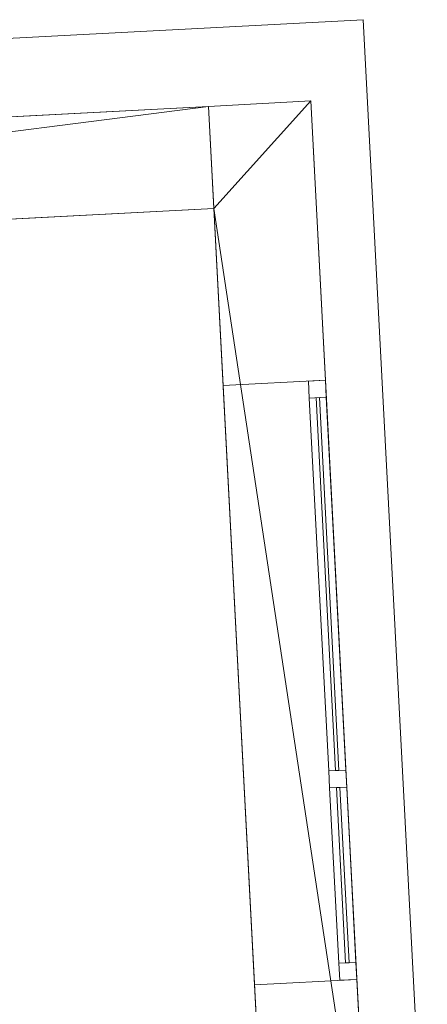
# Model space of a CAD drawing. Header units: millimetres. Extents: x -430348 to -225823, y -86243 to 5084.
# Tile 229 of 256: x -383020 to -381824, y -54991 to -52103. Entities that reach past the tile are written whole.
import ezdxf

# ---------------------------------------------------------------- set-up
doc = ezdxf.new("R2010")
doc.units = ezdxf.units.MM
for name, color, linetype, lineweight in [('A-GLAZ-CURT', 52, 'Continuous', 9), ('A-GLAZ-CWMG', 51, 'Continuous', 9), ('A-ROOF', 132, 'Continuous', 9), ('A-WALL', 113, 'Continuous', 9)]:
    doc.layers.add(name, color=color, linetype=linetype, lineweight=lineweight)

# ---------------------------------------------------------------- blocks, each defined once
blk = doc.blocks.new('System Panel - Glazed-566711-_3D_ Copy 1')
at = {"layer": 'A-GLAZ-CURT', "transparency": 33554471}
mesh = blk.add_polyface(dxfattribs=at)
corners = [(-257.5, 5), (-257.5, 5, 800), (-257.5, 5, 1100), (257.5, 5, 1100), (257.5, 5, 800), (257.5, 5)]
mesh.append_faces([[corners[k] for k in face] for face in [(3, 4, 1, 2)]], dxfattribs={"vtx1": -1})
mesh.append_faces([[corners[k] for k in face] for face in [(4, 5, 0, 1)]], dxfattribs={"vtx3": -1})
mesh = blk.add_polyface(dxfattribs=at)
corners = [(257.5, -5), (-257.5, -5), (-257.5, 5), (257.5, 5)]
mesh.append_faces([[corners[k] for k in face] for face in [(0, 1, 2, 3)]])
mesh = blk.add_polyface(dxfattribs=at)
corners = [(-257.5, -5, 1100), (257.5, -5, 1100), (257.5, 5, 1100), (-257.5, 5, 1100)]
mesh.append_faces([[corners[k] for k in face] for face in [(3, 0, 1, 2)]])
mesh = blk.add_polyface(dxfattribs=at)
corners = [(-257.5, -5, 800), (-257.5, -5, 1100), (-257.5, 5, 1100), (-257.5, 5, 800)]
mesh.append_faces([[corners[k] for k in face] for face in [(0, 1, 2, 3)]])
mesh = blk.add_polyface(dxfattribs=at)
corners = [(-257.5, -5), (-257.5, -5, 800), (-257.5, 5, 800), (-257.5, 5)]
mesh.append_faces([[corners[k] for k in face] for face in [(0, 1, 2, 3)]])
mesh = blk.add_polyface(dxfattribs=at)
corners = [(257.5, -5, 800), (257.5, -5), (257.5, 5), (257.5, 5, 800)]
mesh.append_faces([[corners[k] for k in face] for face in [(0, 1, 2, 3)]])
mesh = blk.add_polyface(dxfattribs=at)
corners = [(257.5, -5, 1100), (257.5, -5, 800), (257.5, 5, 800), (257.5, 5, 1100)]
mesh.append_faces([[corners[k] for k in face] for face in [(0, 1, 2, 3)]])
mesh = blk.add_polyface(dxfattribs=at)
corners = [(-257.5, -5), (257.5, -5), (257.5, -5, 800), (257.5, -5, 1100), (-257.5, -5, 1100), (-257.5, -5, 800)]
mesh.append_faces([[corners[k] for k in face] for face in [(4, 5, 2, 3)]], dxfattribs={"vtx1": -1})
mesh.append_faces([[corners[k] for k in face] for face in [(5, 0, 1, 2)]], dxfattribs={"vtx3": -1})
blk = doc.blocks.new('System Panel - Glazed-566712-_3D_ Copy 1')
at = {"layer": 'A-GLAZ-CURT', "transparency": 33554471}
mesh = blk.add_polyface(dxfattribs=at)
corners = [(-547.5, 5), (-547.5, 5, 775), (547.5, 5, 775), (547.5, 5)]
mesh.append_faces([[corners[k] for k in face] for face in [(2, 3, 0, 1)]])
mesh = blk.add_polyface(dxfattribs=at)
corners = [(547.5, -5), (-547.5, -5), (-547.5, 5), (547.5, 5)]
mesh.append_faces([[corners[k] for k in face] for face in [(3, 0, 1, 2)]])
mesh = blk.add_polyface(dxfattribs=at)
corners = [(-547.5, -5, 775), (547.5, -5, 775), (547.5, 5, 775), (-547.5, 5, 775)]
mesh.append_faces([[corners[k] for k in face] for face in [(0, 1, 2, 3)]])
mesh = blk.add_polyface(dxfattribs=at)
corners = [(-547.5, -5), (-547.5, -5, 775), (-547.5, 5, 775), (-547.5, 5)]
mesh.append_faces([[corners[k] for k in face] for face in [(0, 1, 2, 3)]])
mesh = blk.add_polyface(dxfattribs=at)
corners = [(547.5, -5, 775), (547.5, -5), (547.5, 5), (547.5, 5, 775)]
mesh.append_faces([[corners[k] for k in face] for face in [(0, 1, 2, 3)]])
mesh = blk.add_polyface(dxfattribs=at)
corners = [(-547.5, -5), (547.5, -5), (547.5, -5, 775), (-547.5, -5, 775)]
mesh.append_faces([[corners[k] for k in face] for face in [(3, 0, 1, 2)]])
blk = doc.blocks.new('System Panel - Glazed-566713-_3D_ Copy 1')
at = {"layer": 'A-GLAZ-CURT', "transparency": 33554471}
mesh = blk.add_polyface(dxfattribs=at)
corners = [(-547.5, 5), (-547.5, 5, 275), (547.5, 5, 275), (547.5, 5)]
mesh.append_faces([[corners[k] for k in face] for face in [(2, 3, 0, 1)]])
mesh = blk.add_polyface(dxfattribs=at)
corners = [(547.5, -5), (-547.5, -5), (-547.5, 5), (547.5, 5)]
mesh.append_faces([[corners[k] for k in face] for face in [(3, 0, 1, 2)]])
mesh = blk.add_polyface(dxfattribs=at)
corners = [(-547.5, -5, 275), (547.5, -5, 275), (547.5, 5, 275), (-547.5, 5, 275)]
mesh.append_faces([[corners[k] for k in face] for face in [(0, 1, 2, 3)]])
mesh = blk.add_polyface(dxfattribs=at)
corners = [(-547.5, -5), (-547.5, -5, 275), (-547.5, 5, 275), (-547.5, 5)]
mesh.append_faces([[corners[k] for k in face] for face in [(0, 1, 2, 3)]])
mesh = blk.add_polyface(dxfattribs=at)
corners = [(547.5, -5, 275), (547.5, -5), (547.5, 5), (547.5, 5, 275)]
mesh.append_faces([[corners[k] for k in face] for face in [(0, 1, 2, 3)]])
mesh = blk.add_polyface(dxfattribs=at)
corners = [(-547.5, -5), (547.5, -5), (547.5, -5, 275), (-547.5, -5, 275)]
mesh.append_faces([[corners[k] for k in face] for face in [(3, 0, 1, 2)]])
blk = doc.blocks.new('Rectangular Mullion - 50mm x 50mm-339512-_3D_ Copy 1')
at = {"layer": 'A-GLAZ-CWMG'}
mesh = blk.add_polyface(dxfattribs=at)
corners = [(0, 25), (-50, 25), (-50, -25), (0, -25)]
mesh.append_faces([[corners[k] for k in face] for face in [(2, 3, 0, 1)]])
mesh = blk.add_polyface(dxfattribs=at)
corners = [(-50, 25), (0, 25), (0, 25, -350), (-50, 25, -350)]
mesh.append_faces([[corners[k] for k in face] for face in [(3, 0, 1, 2)]])
mesh = blk.add_polyface(dxfattribs=at)
corners = [(-50, -25), (-50, 25), (-50, 25, -350), (-50, -25, -350)]
mesh.append_faces([[corners[k] for k in face] for face in [(0, 1, 2, 3)]])
mesh = blk.add_polyface(dxfattribs=at)
corners = [(0, 25), (0, -25), (0, -25, -350), (0, 25, -350)]
mesh.append_faces([[corners[k] for k in face] for face in [(0, 1, 2, 3)]])
mesh = blk.add_polyface(dxfattribs=at)
corners = [(0, -25), (-50, -25), (-50, -25, -350), (0, -25, -350)]
mesh.append_faces([[corners[k] for k in face] for face in [(3, 0, 1, 2)]])
blk = doc.blocks.new('Rectangular Mullion - 50mm x 50mm-566708-_3D_ Copy 1')
at = {"layer": 'A-GLAZ-CWMG'}
mesh = blk.add_polyface(dxfattribs=at)
corners = [(0, 25), (-50, 25), (-50, -25), (0, -25)]
mesh.append_faces([[corners[k] for k in face] for face in [(3, 0, 1, 2)]])
mesh = blk.add_polyface(dxfattribs=at)
corners = [(0, 25, -1095), (0, -25, -1095), (-50, -25, -1095), (-50, 25, -1095)]
mesh.append_faces([[corners[k] for k in face] for face in [(3, 0, 1, 2)]])
mesh = blk.add_polyface(dxfattribs=at)
corners = [(-50, 25), (0, 25), (0, 25, -1095), (-50, 25, -1095)]
mesh.append_faces([[corners[k] for k in face] for face in [(3, 0, 1, 2)]])
mesh = blk.add_polyface(dxfattribs=at)
corners = [(-50, -25), (-50, 25), (-50, 25, -1095), (-50, -25, -1095)]
mesh.append_faces([[corners[k] for k in face] for face in [(3, 0, 1, 2)]])
mesh = blk.add_polyface(dxfattribs=at)
corners = [(0, 25), (0, -25), (0, -25, -1095), (0, 25, -1095)]
mesh.append_faces([[corners[k] for k in face] for face in [(3, 0, 1, 2)]])
mesh = blk.add_polyface(dxfattribs=at)
corners = [(0, -25), (-50, -25), (-50, -25, -1095), (0, -25, -1095)]
mesh.append_faces([[corners[k] for k in face] for face in [(3, 0, 1, 2)]])
blk = doc.blocks.new('Rectangular Mullion - 50mm x 50mm-372723-_3D_ Copy 1')
at = {"layer": 'A-GLAZ-CWMG'}
mesh = blk.add_polyface(dxfattribs=at)
corners = [(0, 25), (-50, 25), (-50, -25), (0, -25)]
mesh.append_faces([[corners[k] for k in face] for face in [(3, 0, 1, 2)]])
mesh = blk.add_polyface(dxfattribs=at)
corners = [(-50, 25), (0, 25), (0, 25, -850), (-50, 25, -850)]
mesh.append_faces([[corners[k] for k in face] for face in [(0, 1, 2, 3)]])
mesh = blk.add_polyface(dxfattribs=at)
corners = [(-50, -25), (-50, 25), (-50, 25, -850), (-50, -25, -850)]
mesh.append_faces([[corners[k] for k in face] for face in [(0, 1, 2, 3)]])
mesh = blk.add_polyface(dxfattribs=at)
corners = [(0, 25), (0, -25), (0, -25, -850), (0, 25, -850)]
mesh.append_faces([[corners[k] for k in face] for face in [(0, 1, 2, 3)]])
mesh = blk.add_polyface(dxfattribs=at)
corners = [(0, -25), (-50, -25), (-50, -25, -850), (0, -25, -850)]
mesh.append_faces([[corners[k] for k in face] for face in [(0, 1, 2, 3)]])
blk = doc.blocks.new('Rectangular Mullion - 50mm x 50mm-518943-_3D_ Copy 1')
at = {"layer": 'A-GLAZ-CWMG'}
mesh = blk.add_polyface(dxfattribs=at)
corners = [(0, 25), (-50, 25), (-50, -25), (0, -25)]
mesh.append_faces([[corners[k] for k in face] for face in [(2, 3, 0, 1)]])
mesh = blk.add_polyface(dxfattribs=at)
corners = [(0, 25, -515), (0, -25, -515), (-50, -25, -515), (-50, 25, -515)]
mesh.append_faces([[corners[k] for k in face] for face in [(0, 1, 2, 3)]])
mesh = blk.add_polyface(dxfattribs=at)
corners = [(-50, 25), (0, 25), (0, 25, -515), (-50, 25, -515)]
mesh.append_faces([[corners[k] for k in face] for face in [(3, 0, 1, 2)]])
mesh = blk.add_polyface(dxfattribs=at)
corners = [(-50, -25), (-50, 25), (-50, 25, -515), (-50, -25, -515)]
mesh.append_faces([[corners[k] for k in face] for face in [(3, 0, 1, 2)]])
mesh = blk.add_polyface(dxfattribs=at)
corners = [(0, 25), (0, -25), (0, -25, -515), (0, 25, -515)]
mesh.append_faces([[corners[k] for k in face] for face in [(3, 0, 1, 2)]])
mesh = blk.add_polyface(dxfattribs=at)
corners = [(0, -25), (-50, -25), (-50, -25, -515), (0, -25, -515)]
mesh.append_faces([[corners[k] for k in face] for face in [(3, 0, 1, 2)]])
blk = doc.blocks.new('Rectangular Mullion - 50mm x 50mm-408381-_3D_ Copy 1')
at = {"layer": 'A-GLAZ-CWMG'}
mesh = blk.add_polyface(dxfattribs=at)
corners = [(25, 25), (-25, 25), (-25, -25), (25, -25)]
mesh.append_faces([[corners[k] for k in face] for face in [(2, 3, 0, 1)]])
mesh = blk.add_polyface(dxfattribs=at)
corners = [(-25, 25), (25, 25), (25, 25, -850), (-25, 25, -850)]
mesh.append_faces([[corners[k] for k in face] for face in [(0, 1, 2, 3)]])
mesh = blk.add_polyface(dxfattribs=at)
corners = [(-25, -25), (-25, 25), (-25, 25, -850), (-25, -25, -850)]
mesh.append_faces([[corners[k] for k in face] for face in [(0, 1, 2, 3)]])
mesh = blk.add_polyface(dxfattribs=at)
corners = [(25, 25), (25, -25), (25, -25, -850), (25, 25, -850)]
mesh.append_faces([[corners[k] for k in face] for face in [(0, 1, 2, 3)]])
mesh = blk.add_polyface(dxfattribs=at)
corners = [(25, -25), (-25, -25), (-25, -25, -850), (25, -25, -850)]
mesh.append_faces([[corners[k] for k in face] for face in [(0, 1, 2, 3)]])
blk = doc.blocks.new('Rectangular Mullion - 50mm x 50mm-566709-_3D_ Copy 1')
at = {"layer": 'A-GLAZ-CWMG'}
mesh = blk.add_polyface(dxfattribs=at)
corners = [(25, 25), (-25, 25), (-25, -25), (25, -25)]
mesh.append_faces([[corners[k] for k in face] for face in [(2, 3, 0, 1)]])
mesh = blk.add_polyface(dxfattribs=at)
corners = [(25, 25, -1095), (25, -25, -1095), (-25, -25, -1095), (-25, 25, -1095)]
mesh.append_faces([[corners[k] for k in face] for face in [(0, 1, 2, 3)]])
mesh = blk.add_polyface(dxfattribs=at)
corners = [(-25, 25), (25, 25), (25, 25, -1095), (-25, 25, -1095)]
mesh.append_faces([[corners[k] for k in face] for face in [(3, 0, 1, 2)]])
mesh = blk.add_polyface(dxfattribs=at)
corners = [(-25, -25), (-25, 25), (-25, 25, -1095), (-25, -25, -1095)]
mesh.append_faces([[corners[k] for k in face] for face in [(3, 0, 1, 2)]])
mesh = blk.add_polyface(dxfattribs=at)
corners = [(25, 25), (25, -25), (25, -25, -1095), (25, 25, -1095)]
mesh.append_faces([[corners[k] for k in face] for face in [(3, 0, 1, 2)]])
mesh = blk.add_polyface(dxfattribs=at)
corners = [(25, -25), (-25, -25), (-25, -25, -1095), (25, -25, -1095)]
mesh.append_faces([[corners[k] for k in face] for face in [(3, 0, 1, 2)]])
blk = doc.blocks.new('Rectangular Mullion - 50mm x 50mm-566710-_3D_ Copy 1')
at = {"layer": 'A-GLAZ-CWMG'}
mesh = blk.add_polyface(dxfattribs=at)
corners = [(0, 25), (-50, 25), (-50, -25), (0, -25)]
mesh.append_faces([[corners[k] for k in face] for face in [(2, 3, 0, 1)]])
mesh = blk.add_polyface(dxfattribs=at)
corners = [(0, 25, -1095), (0, -25, -1095), (-50, -25, -1095), (-50, 25, -1095)]
mesh.append_faces([[corners[k] for k in face] for face in [(0, 1, 2, 3)]])
mesh = blk.add_polyface(dxfattribs=at)
corners = [(-50, 25), (0, 25), (0, 25, -1095), (-50, 25, -1095)]
mesh.append_faces([[corners[k] for k in face] for face in [(3, 0, 1, 2)]])
mesh = blk.add_polyface(dxfattribs=at)
corners = [(-50, -25), (-50, 25), (-50, 25, -1095), (-50, -25, -1095)]
mesh.append_faces([[corners[k] for k in face] for face in [(3, 0, 1, 2)]])
mesh = blk.add_polyface(dxfattribs=at)
corners = [(0, 25), (0, -25), (0, -25, -1095), (0, 25, -1095)]
mesh.append_faces([[corners[k] for k in face] for face in [(3, 0, 1, 2)]])
mesh = blk.add_polyface(dxfattribs=at)
corners = [(0, -25), (-50, -25), (-50, -25, -1095), (0, -25, -1095)]
mesh.append_faces([[corners[k] for k in face] for face in [(3, 0, 1, 2)]])
blk = doc.blocks.new('Rectangular Mullion - 50mm x 50mm-263559-_3D_ Copy 1')
at = {"layer": 'A-GLAZ-CWMG'}
mesh = blk.add_polyface(dxfattribs=at)
corners = [(0, 25, -350), (0, -25, -350), (-50, -25, -350), (-50, 25, -350)]
mesh.append_faces([[corners[k] for k in face] for face in [(0, 1, 2, 3)]])
mesh = blk.add_polyface(dxfattribs=at)
corners = [(-50, 25), (0, 25), (0, 25, -350), (-50, 25, -350)]
mesh.append_faces([[corners[k] for k in face] for face in [(3, 0, 1, 2)]])
mesh = blk.add_polyface(dxfattribs=at)
corners = [(-50, -25), (-50, 25), (-50, 25, -350), (-50, -25, -350)]
mesh.append_faces([[corners[k] for k in face] for face in [(3, 0, 1, 2)]])
mesh = blk.add_polyface(dxfattribs=at)
corners = [(0, 25), (0, -25), (0, -25, -350), (0, 25, -350)]
mesh.append_faces([[corners[k] for k in face] for face in [(3, 0, 1, 2)]])
mesh = blk.add_polyface(dxfattribs=at)
corners = [(0, -25), (-50, -25), (-50, -25, -350), (0, -25, -350)]
mesh.append_faces([[corners[k] for k in face] for face in [(3, 0, 1, 2)]])
blk = doc.blocks.new('Rectangular Mullion - 50mm x 50mm-518942-_3D_ Copy 1')
at = {"layer": 'A-GLAZ-CWMG'}
mesh = blk.add_polyface(dxfattribs=at)
corners = [(0, 25), (-50, 25), (-50, -25), (0, -25)]
mesh.append_faces([[corners[k] for k in face] for face in [(2, 3, 0, 1)]])
mesh = blk.add_polyface(dxfattribs=at)
corners = [(0, 25, -515), (0, -25, -515), (-50, -25, -515), (-50, 25, -515)]
mesh.append_faces([[corners[k] for k in face] for face in [(0, 1, 2, 3)]])
mesh = blk.add_polyface(dxfattribs=at)
corners = [(-50, 25), (0, 25), (0, 25, -515), (-50, 25, -515)]
mesh.append_faces([[corners[k] for k in face] for face in [(0, 1, 2, 3)]])
mesh = blk.add_polyface(dxfattribs=at)
corners = [(-50, -25), (-50, 25), (-50, 25, -515), (-50, -25, -515)]
mesh.append_faces([[corners[k] for k in face] for face in [(0, 1, 2, 3)]])
mesh = blk.add_polyface(dxfattribs=at)
corners = [(0, 25), (0, -25), (0, -25, -515), (0, 25, -515)]
mesh.append_faces([[corners[k] for k in face] for face in [(0, 1, 2, 3)]])
mesh = blk.add_polyface(dxfattribs=at)
corners = [(0, -25), (-50, -25), (-50, -25, -515), (0, -25, -515)]
mesh.append_faces([[corners[k] for k in face] for face in [(0, 1, 2, 3)]])
blk = doc.blocks.new('Rectangular Mullion - 50mm x 50mm-430124-_3D_ Copy 1')
at = {"layer": 'A-GLAZ-CWMG'}
mesh = blk.add_polyface(dxfattribs=at)
corners = [(0, 25, -850), (0, -25, -850), (-50, -25, -850), (-50, 25, -850)]
mesh.append_faces([[corners[k] for k in face] for face in [(0, 1, 2, 3)]])
mesh = blk.add_polyface(dxfattribs=at)
corners = [(-50, 25), (0, 25), (0, 25, -850), (-50, 25, -850)]
mesh.append_faces([[corners[k] for k in face] for face in [(0, 1, 2, 3)]])
mesh = blk.add_polyface(dxfattribs=at)
corners = [(-50, -25), (-50, 25), (-50, 25, -850), (-50, -25, -850)]
mesh.append_faces([[corners[k] for k in face] for face in [(0, 1, 2, 3)]])
mesh = blk.add_polyface(dxfattribs=at)
corners = [(0, 25), (0, -25), (0, -25, -850), (0, 25, -850)]
mesh.append_faces([[corners[k] for k in face] for face in [(0, 1, 2, 3)]])
mesh = blk.add_polyface(dxfattribs=at)
corners = [(0, -25), (-50, -25), (-50, -25, -850), (0, -25, -850)]
mesh.append_faces([[corners[k] for k in face] for face in [(0, 1, 2, 3)]])
blk = doc.blocks.new('Rectangular Mullion - 50mm x 50mm-264342-_3D_ Copy 1')
at = {"layer": 'A-GLAZ-CWMG'}
mesh = blk.add_polyface(dxfattribs=at)
corners = [(25, 25, -350), (25, -25, -350), (-25, -25, -350), (-25, 25, -350)]
mesh.append_faces([[corners[k] for k in face] for face in [(0, 1, 2, 3)]])
mesh = blk.add_polyface(dxfattribs=at)
corners = [(-25, 25), (25, 25), (25, 25, -350), (-25, 25, -350)]
mesh.append_faces([[corners[k] for k in face] for face in [(3, 0, 1, 2)]])
mesh = blk.add_polyface(dxfattribs=at)
corners = [(-25, -25), (-25, 25), (-25, 25, -350), (-25, -25, -350)]
mesh.append_faces([[corners[k] for k in face] for face in [(3, 0, 1, 2)]])
mesh = blk.add_polyface(dxfattribs=at)
corners = [(25, 25), (25, -25), (25, -25, -350), (25, 25, -350)]
mesh.append_faces([[corners[k] for k in face] for face in [(3, 0, 1, 2)]])
mesh = blk.add_polyface(dxfattribs=at)
corners = [(25, -25), (-25, -25), (-25, -25, -350), (25, -25, -350)]
mesh.append_faces([[corners[k] for k in face] for face in [(3, 0, 1, 2)]])

msp = doc.modelspace()

# ---------------------------------------------------------------- block references
at = {"layer": 'A-GLAZ-CURT', "transparency": 33554471, "rotation": 93.00000000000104}
for name, p in [('System Panel - Glazed-566712-_3D_ Copy 1', (-382116.7, -53757.9, 60626.7)), ('System Panel - Glazed-566713-_3D_ Copy 1', (-382116.7, -53757.9, 61451.7)), ('System Panel - Glazed-566711-_3D_ Copy 1', (-382071.9, -54611.7, 60626.7))]:
    msp.add_blockref(name, p, dxfattribs=at)
at = {"layer": 'A-GLAZ-CWMG', "extrusion": (0, 0, -1), "rotation": 86.99999999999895}
for name, p in [('Rectangular Mullion - 50mm x 50mm-372723-_3D_ Copy 1', (382147.9, -53161.2, -60576.7)), ('Rectangular Mullion - 50mm x 50mm-263559-_3D_ Copy 1', (382147.9, -53161.2, -61426.7)), ('Rectangular Mullion - 50mm x 50mm-408381-_3D_ Copy 1', (382086.7, -54329.6, -60576.7)), ('Rectangular Mullion - 50mm x 50mm-264342-_3D_ Copy 1', (382086.7, -54329.6, -61426.7))]:
    msp.add_blockref(name, p, dxfattribs=at)
at = {"layer": 'A-GLAZ-CWMG', "extrusion": (-0.052336, 0.99863, 0), "rotation": 90}
for name, p in [('Rectangular Mullion - 50mm x 50mm-566708-_3D_ Copy 1', (384406.5, 61776.7, -33138.3)), ('Rectangular Mullion - 50mm x 50mm-566709-_3D_ Copy 1', (384406.5, 61426.7, -33138.3)), ('Rectangular Mullion - 50mm x 50mm-518942-_3D_ Copy 1', (384406.5, 61776.7, -34283.3))]:
    msp.add_blockref(name, p, dxfattribs=at)
at = {"layer": 'A-GLAZ-CWMG', "extrusion": (0.052336, -0.99863, 0), "rotation": 270}
for name, p in [('Rectangular Mullion - 50mm x 50mm-566710-_3D_ Copy 1', (-384406.5, 60576.7, 34233.3)), ('Rectangular Mullion - 50mm x 50mm-518943-_3D_ Copy 1', (-384406.5, 60576.7, 34798.3))]:
    msp.add_blockref(name, p, dxfattribs=at)
at = {"layer": 'A-GLAZ-CWMG', "rotation": 273.000000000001}
for name, p in [('Rectangular Mullion - 50mm x 50mm-339512-_3D_ Copy 1', (-382055.8, -54918.8, 61776.7)), ('Rectangular Mullion - 50mm x 50mm-430124-_3D_ Copy 1', (-382055.8, -54918.8, 61426.7))]:
    msp.add_blockref(name, p, dxfattribs=at)

# ---------------------------------------------------------------- meshes
at = {"layer": 'A-ROOF'}
mesh = msp.add_polyface(dxfattribs=at)
corners = [(-386583.7, -55937.2, 61986.3), (-386771.6, -52352.1, 61860.9), (-382011.8, -52102.6, 61860.9), (-381823.9, -55687.7, 61986.3)]
mesh.append_faces([[corners[k] for k in face] for face in [(2, 3, 0, 1)]])
mesh = msp.add_polyface(dxfattribs=at)
corners = [(-386771.6, -52352.1, 61961), (-386583.7, -55937.2, 62086.3), (-381823.9, -55687.7, 62086.3), (-382011.8, -52102.6, 61961)]
mesh.append_faces([[corners[k] for k in face] for face in [(1, 2, 3, 0)]])
mesh = msp.add_polyface(dxfattribs=at)
corners = [(-386771.6, -52352.1, 61860.9), (-386771.6, -52352.1, 61961), (-382011.8, -52102.6, 61961), (-382011.8, -52102.6, 61860.9)]
mesh.append_faces([[corners[k] for k in face] for face in [(2, 3, 0, 1)]])
mesh = msp.add_polyface(dxfattribs=at)
corners = [(-382011.8, -52102.6, 61961), (-381823.9, -55687.7, 62086.3), (-381823.9, -55687.7, 61986.3), (-382011.8, -52102.6, 61860.9)]
mesh.append_faces([[corners[k] for k in face] for face in [(0, 1, 2, 3)]])
at = {"layer": 'A-WALL'}
mesh = msp.add_polyface(dxfattribs=at)
corners = [(-382465.5, -52356.8, 57947.5), (-386759.5, -52581.8, 57947.5), (-386759.5, -52581.8, 61868.9), (-382465.5, -52356.8, 61868.9), (-383104.6, -52390.3, 59456.7), (-383104.6, -52390.3, 61496.7), (-383863.6, -52430, 61496.7), (-383863.6, -52430, 59456.7), (-384482.7, -52462.5, 60346.4), (-384482.7, -52462.5, 61496.7), (-385940.7, -52538.9, 61496.7), (-385940.7, -52538.9, 60346.4)]
mesh.append_faces([[corners[k] for k in face] for face in [(11, 1, 2, 10)]], dxfattribs={"vtx0": -1, "vtx2": -1})
mesh.append_faces([[corners[k] for k in face] for face in [(3, 5, 6, 9)]], dxfattribs={"vtx0": -1, "vtx2": -1, "vtx3": -1})
mesh.append_faces([[corners[k] for k in face] for face in [(11, 8, 7, 1)]], dxfattribs={"vtx1": -1, "vtx2": -1, "vtx3": -1})
mesh.append_faces([[corners[k] for k in face] for face in [(7, 4, 0, 1), (3, 0, 4, 5), (6, 7, 8, 9), (9, 10, 2, 3)]], dxfattribs={"vtx1": -1, "vtx3": -1})
mesh = msp.add_polyface(dxfattribs=at)
corners = [(-386759.5, -52581.8, 57947.5), (-382465.5, -52356.8, 57947.5), (-382449.8, -52656.3, 57947.5), (-386444.2, -52865.7, 57947.5), (-386743.8, -52881.4, 57947.5)]
mesh.append_faces([[corners[k] for k in face] for face in [(3, 0, 1, 2)]], dxfattribs={"vtx0": -1})
mesh.append_faces([[corners[k] for k in face] for face in [(3, 4, 0)]], dxfattribs={"vtx2": -1})
mesh = msp.add_polyface(dxfattribs=at)
corners = [(-382465.5, -52356.8, 61868.9), (-386759.5, -52581.8, 61868.9), (-386743.8, -52881.4, 61879.4), (-386444.2, -52865.7, 61879.4), (-382449.8, -52656.3, 61879.4)]
mesh.append_faces([[corners[k] for k in face] for face in [(4, 0, 3)]], dxfattribs={"vtx1": -1})
mesh.append_faces([[corners[k] for k in face] for face in [(1, 2, 3, 0)]], dxfattribs={"vtx2": -1})
mesh = msp.add_polyface(dxfattribs=at)
corners = [(-382165.9, -52341.1, 57947.5), (-381990, -55696.5, 57947.5), (-382289.6, -55712.2, 57947.5), (-382449.8, -52656.3, 57947.5), (-382465.5, -52356.8, 57947.5)]
mesh.append_faces([[corners[k] for k in face] for face in [(3, 0, 1, 2)]], dxfattribs={"vtx0": -1})
mesh.append_faces([[corners[k] for k in face] for face in [(3, 4, 0)]], dxfattribs={"vtx2": -1})
mesh = msp.add_polyface(dxfattribs=at)
corners = [(-382165.9, -52341.1, 61868.9), (-382165.9, -52341.1, 57947.5), (-382465.5, -52356.8, 57947.5), (-382465.5, -52356.8, 61868.9)]
mesh.append_faces([[corners[k] for k in face] for face in [(0, 1, 2, 3)]])
mesh = msp.add_polyface(dxfattribs=at)
corners = [(-381990, -55696.5, 61986.3), (-382165.9, -52341.1, 61868.9), (-382465.5, -52356.8, 61868.9), (-382449.8, -52656.3, 61879.4), (-382289.6, -55712.2, 61986.3)]
mesh.append_faces([[corners[k] for k in face] for face in [(3, 0, 1, 2)]], dxfattribs={"vtx0": -1})
mesh.append_faces([[corners[k] for k in face] for face in [(3, 4, 0)]], dxfattribs={"vtx2": -1})
mesh = msp.add_polyface(dxfattribs=at)
corners = [(-382465.5, -52356.8, 57947.5), (-382449.8, -52656.3, 57947.5), (-382289.6, -55712.2, 57947.5), (-382289.6, -55712.2, 61986.3), (-382449.8, -52656.3, 61879.4), (-382465.5, -52356.8, 61868.9), (-382330.5, -54933.2, 61776.7), (-382330.5, -54933.2, 60576.7), (-382422.6, -53175.6, 60576.7), (-382422.6, -53175.6, 61776.7)]
mesh.append_faces([[corners[k] for k in face] for face in [(4, 8, 9), (8, 0, 1, 7), (7, 1, 2), (3, 6, 7, 2)]], dxfattribs={"vtx0": -1, "vtx2": -1})
mesh.append_faces([[corners[k] for k in face] for face in [(5, 0, 8, 4)]], dxfattribs={"vtx1": -1, "vtx2": -1})
mesh.append_faces([[corners[k] for k in face] for face in [(3, 4, 9, 6)]], dxfattribs={"vtx1": -1, "vtx3": -1})
mesh = msp.add_polyface(dxfattribs=at)
corners = [(-382465.5, -52356.8, 57947.5), (-382465.5, -52356.8, 61868.9), (-382449.8, -52656.3, 61879.4), (-382449.8, -52656.3, 57947.5)]
mesh.append_faces([[corners[k] for k in face] for face in [(3, 0, 1, 2)]])
mesh = msp.add_polyface(dxfattribs=at)
corners = [(-381990, -55696.5, 57947.5), (-382165.9, -52341.1, 57947.5), (-382165.9, -52341.1, 61868.9), (-381990, -55696.5, 61986.3), (-382030.9, -54917.5, 60576.7), (-382030.9, -54917.5, 61776.7), (-382123, -53159.9, 61776.7), (-382123, -53159.9, 60576.7)]
mesh.append_faces([[corners[k] for k in face] for face in [(3, 5, 6, 2), (7, 1, 2, 6)]], dxfattribs={"vtx0": -1, "vtx2": -1})
mesh.append_faces([[corners[k] for k in face] for face in [(3, 0, 4, 5), (7, 4, 0, 1)]], dxfattribs={"vtx1": -1, "vtx3": -1})
mesh = msp.add_polyface(dxfattribs=at)
corners = [(-386743.8, -52881.4, 57947.5), (-386444.2, -52865.7, 57947.5), (-382449.8, -52656.3, 57947.5), (-382449.8, -52656.3, 61879.4), (-386444.2, -52865.7, 61879.4), (-386743.8, -52881.4, 61879.4), (-383088.9, -52689.8, 61496.7), (-383088.9, -52689.8, 59456.7), (-383847.9, -52729.6, 59456.7), (-383847.9, -52729.6, 61496.7), (-384467, -52762.1, 61496.7), (-384467, -52762.1, 60346.4), (-385925, -52838.5, 60346.4), (-385925, -52838.5, 61496.7)]
mesh.append_faces([[corners[k] for k in face] for face in [(3, 10, 9, 6)]], dxfattribs={"vtx0": -1, "vtx1": -1, "vtx3": -1})
mesh.append_faces([[corners[k] for k in face] for face in [(13, 4, 5, 12), (4, 13, 10, 3), (2, 7, 8, 1), (7, 2, 3, 6), (9, 10, 11, 8)]], dxfattribs={"vtx0": -1, "vtx2": -1})
mesh.append_faces([[corners[k] for k in face] for face in [(12, 0, 1, 8)]], dxfattribs={"vtx0": -1, "vtx2": -1, "vtx3": -1})
mesh.append_faces([[corners[k] for k in face] for face in [(11, 12, 8), (5, 0, 12)]], dxfattribs={"vtx1": -1, "vtx2": -1})
mesh = msp.add_polyface(dxfattribs=at)
corners = [(-382030.9, -54917.5, 61776.7), (-382330.5, -54933.2, 61776.7), (-382422.6, -53175.6, 61776.7), (-382123, -53159.9, 61776.7)]
mesh.append_faces([[corners[k] for k in face] for face in [(0, 1, 2, 3)]])
mesh = msp.add_polyface(dxfattribs=at)
corners = [(-382123, -53159.9, 61776.7), (-382422.6, -53175.6, 61776.7), (-382422.6, -53175.6, 60576.7), (-382123, -53159.9, 60576.7)]
mesh.append_faces([[corners[k] for k in face] for face in [(1, 2, 3, 0)]])
mesh = msp.add_polyface(dxfattribs=at)
corners = [(-382330.5, -54933.2, 60576.7), (-382030.9, -54917.5, 60576.7), (-382123, -53159.9, 60576.7), (-382422.6, -53175.6, 60576.7)]
mesh.append_faces([[corners[k] for k in face] for face in [(2, 3, 0, 1)]])
mesh = msp.add_polyface(dxfattribs=at)
corners = [(-382030.9, -54917.5, 60576.7), (-382330.5, -54933.2, 60576.7), (-382330.5, -54933.2, 61776.7), (-382030.9, -54917.5, 61776.7)]
mesh.append_faces([[corners[k] for k in face] for face in [(0, 1, 2, 3)]])

doc.saveas('drawing.dxf')
